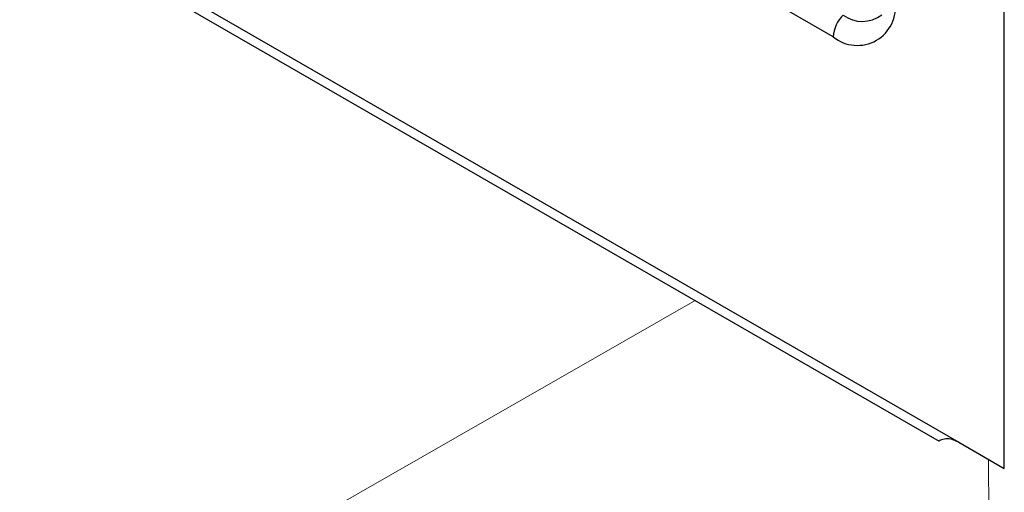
# Model space of a CAD drawing. Header units: millimetres. Extents: x 16 to 503, y 3 to 290.
# Tile 165 of 172: x 101.34 to 105.34, y 188.22 to 190.15. Entities that reach past the tile are written whole.
import ezdxf

# ---------------------------------------------------------------- set-up
doc = ezdxf.new("R2010")
doc.units = ezdxf.units.MM
doc.linetypes.add('PHANTOM', pattern=[12.7, 6.35, -1.27, 1.27, -1.27, 1.27, -1.27])

msp = doc.modelspace()

# ---------------------------------------------------------------- linework, layer by layer
at = {"color": 7, "linetype": 'Continuous', "lineweight": 25}
for p, q in [((80.6765, 202.5584), (105.1533, 188.4282)), ((80.8074, 202.4412), (105.0734, 188.4327)), ((105.3382, 188.3215), (105.3382, 192.3916)), ((104.6434, 190.0773), (101.2846, 192.0162)), ((105.1533, 188.4282), (105.3382, 188.3215))]:
    msp.add_line(p, q, dxfattribs=at)
at = {"color": 7, "linetype": 'PHANTOM', "lineweight": 18}
for p, q in [((100.4749, 186.9368), (104.0824, 189.0048)), ((105.2745, 188.3583), (105.3154, 153.495))]:
    msp.add_line(p, q, dxfattribs=at)
at = {"color": 7, "linetype": 'Continuous', "lineweight": 25}
for centre, radius, start, end in [((104.7412, 190.1972), 0.1548, 230.7967, 9.214), ((104.7756, 190.0705), 0.1324, 133.7996, 177.0906), ((104.7614, 190.2674), 0.1275, 232.6199, 308.3586)]:
    msp.add_arc(centre, radius, start, end, dxfattribs=at)
msp.add_open_spline([(105.1533, 188.4282), (105.1425, 188.4331), (105.1206, 188.443), (105.092, 188.4424), (105.0737, 188.4353), (105.0743, 188.4348), (105.0746, 188.4345)], degree=3, knots=[0, 0, 0, 0, 0.248583, 0.501116, 0.795588, 1, 1, 1, 1], dxfattribs=at)

doc.saveas('drawing.dxf')
